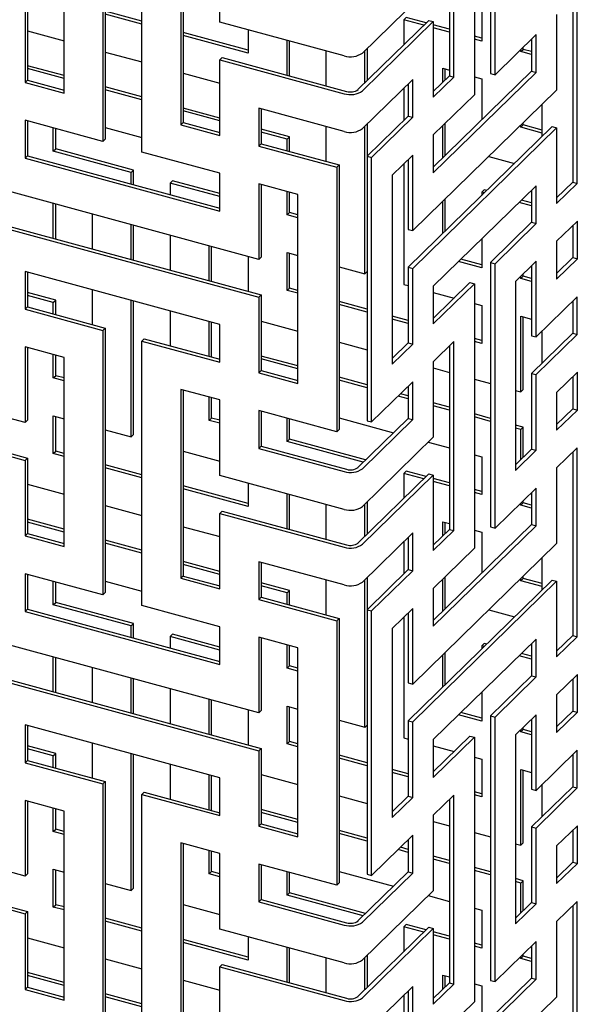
# Model space of a CAD drawing. Header units: millimetres. Extents: x 441 to 4541, y 1015 to 3885.
# Tile 26 of 33: x 4224 to 4356, y 2799 to 3031. Entities that reach past the tile are written whole.
import ezdxf

# ---------------------------------------------------------------- set-up
doc = ezdxf.new("R2010")
doc.units = ezdxf.units.MM
doc.header["$LTSCALE"] = 15

msp = doc.modelspace()

# ---------------------------------------------------------------- linework, layer by layer
for p, q in [((4335.75, 3081.28), (4335.75, 3018.78)), ((4336.81, 3018.49), (4336.81, 3080.99)), ((4331.95, 3076.24), (4331.95, 3013.74)), ((4244.1, 3065.22), (4244.1, 3002.72)), ((4244.66, 3065.77), (4244.66, 3003.27)), ((4253.31, 3000.22), (4253.31, 3062.72)), ((4327.09, 3017.93), (4327.09, 3062.57)), ((4326.02, 3061.53), (4326.02, 3018.21)), ((4234.89, 3014.15), (4234.89, 3058.8)), ((4262.52, 3051.29), (4262.52, 3006.64)), ((4263.08, 3051.14), (4263.08, 3007.19)), ((4271.74, 3030.93), (4271.74, 3048.78)), ((4322.22, 3039.97), (4305.47, 3023.62)), ((4355.19, 3036.43), (4355.19, 2993.11)), ((4356.25, 2992.82), (4356.25, 3037.47)), ((4225.67, 3034.52), (4225.67, 3016.66)), ((4226.23, 3035.06), (4226.23, 3017.21)), ((4333.69, 3035.37), (4333.69, 3026.44)), ((4253.31, 3031.13), (4244.66, 3033.48)), ((4253.31, 3030.43), (4244.66, 3032.78)), ((4315.27, 3031.45), (4315.83, 3031.99)), ((4315.27, 3031.45), (4315.27, 3025.58)), ((4319.98, 3030.17), (4315.27, 3031.45)), ((4320.54, 3030.72), (4315.83, 3031.99)), ((4351.39, 3032.72), (4351.39, 3014.86)), ((4301.15, 3022.93), (4271.74, 3030.93)), ((4278.42, 3029.11), (4278.42, 3023.6)), ((4321.16, 3031.33), (4304.41, 3014.98)), ((4305.47, 3014.69), (4322.22, 3031.04)), ((4321.16, 3031.33), (4322.22, 3031.04)), ((4322.22, 3031.04), (4322.22, 3013.18)), ((4326.02, 3029.22), (4322.22, 3030.26)), ((4326.02, 3028.53), (4322.22, 3029.56)), ((4226.23, 3028.86), (4234.89, 3026.51)), ((4278.42, 3024.3), (4263.08, 3028.47)), ((4278.42, 3023.6), (4263.08, 3027.77)), ((4333.69, 3027.14), (4331.95, 3027.61)), ((4333.69, 3026.44), (4331.95, 3026.92)), ((4346.53, 3027.98), (4336.81, 3018.49)), ((4345.47, 3026.94), (4345.47, 3019.34)), ((4346.53, 3019.05), (4346.53, 3027.98)), ((4287.63, 3018.38), (4287.63, 3026.61)), ((4288.19, 3018.22), (4288.19, 3026.45)), ((4306.62, 3017.13), (4306.62, 3024.73)), ((4342.91, 3023.94), (4343.47, 3024.48)), ((4342.91, 3023.94), (4342.91, 3024.44)), ((4343.47, 3024.48), (4343.47, 3024.99)), ((4345.47, 3023.94), (4343.47, 3024.48)), ((4244.66, 3023.85), (4253.31, 3021.5)), ((4272.3, 3022.54), (4271.74, 3022)), ((4272.3, 3022.54), (4301.71, 3014.55)), ((4296.84, 3024.1), (4296.84, 3015.87)), ((4306.06, 3016.58), (4306.06, 3024.19)), ((4345.47, 3023.24), (4342.91, 3023.94)), ((4234.89, 3018.28), (4226.23, 3020.63)), ((4234.89, 3017.58), (4226.23, 3019.93)), ((4271.74, 3004.14), (4271.74, 3022)), ((4271.74, 3022), (4301.15, 3014)), ((4324.48, 3020.01), (4326.02, 3019.6)), ((4324.48, 3016.71), (4324.48, 3020.01)), ((4325.04, 3017.26), (4325.04, 3019.86)), ((4263.08, 3018.84), (4271.74, 3016.49)), ((4345.47, 3019.34), (4322.22, 2996.65)), ((4322.22, 2995.32), (4346.53, 3019.05)), ((4326.02, 3018.21), (4322.22, 3014.51)), ((4322.22, 3013.18), (4327.09, 3017.93)), ((4326.02, 3018.21), (4327.09, 3017.93)), ((4331.95, 3017.99), (4333.69, 3017.51)), ((4333.69, 3017.51), (4333.69, 3007.84)), ((4335.75, 3018.78), (4336.81, 3018.49)), ((4345.47, 3019.34), (4346.53, 3019.05)), ((4226.23, 3017.21), (4225.67, 3016.66)), ((4225.67, 3016.66), (4234.89, 3014.15)), ((4226.23, 3017.21), (4234.89, 3014.85)), ((4253.31, 3013.27), (4244.66, 3015.62)), ((4317.36, 3017.36), (4305.47, 3005.76)), ((4315.27, 3015.32), (4315.27, 3007.72)), ((4316.3, 3016.33), (4316.3, 3008.72)), ((4317.36, 3008.44), (4317.36, 3017.36)), ((4253.31, 3012.57), (4244.66, 3014.92)), ((4351.39, 3014.86), (4317.36, 2981.65)), ((4331.95, 3013.74), (4322.22, 3004.25)), ((4271.74, 3008.26), (4263.08, 3010.61)), ((4301.15, 3005.07), (4280.95, 3010.56)), ((4280.95, 3010.56), (4280.95, 3001.64)), ((4347.99, 3003.94), (4347.99, 3011.54)), ((4271.74, 3007.56), (4263.08, 3009.92)), ((4281.51, 3010.41), (4281.51, 3002.18)), ((4316.3, 3008.72), (4306.58, 2999.24)), ((4307.64, 2998.95), (4317.36, 3008.44)), ((4316.3, 3008.72), (4317.36, 3008.44)), ((4244.1, 3002.72), (4225.67, 3007.73)), ((4225.67, 3007.73), (4225.67, 2998.8)), ((4226.23, 3007.58), (4226.23, 2999.35)), ((4232.36, 3000.41), (4232.36, 3005.91)), ((4244.66, 3005.99), (4253.31, 3003.64)), ((4263.08, 3007.19), (4262.52, 3006.64)), ((4262.52, 3006.64), (4271.74, 3004.14)), ((4263.08, 3007.19), (4271.74, 3004.84)), ((4296.84, 3006.24), (4296.84, 2998.01)), ((4306.06, 2971.45), (4306.06, 3006.33)), ((4306.62, 2999.27), (4306.62, 3006.88)), ((4350.33, 3006.22), (4316.3, 2973.01)), ((4317.36, 2972.72), (4351.39, 3005.94)), ((4324.48, 2998.85), (4324.48, 3006.46)), ((4325.04, 2999.4), (4325.04, 3007)), ((4342.91, 3006.08), (4343.47, 3006.62)), ((4342.91, 3006.08), (4342.91, 3006.58)), ((4347.99, 3004.7), (4342.91, 3006.08)), ((4343.47, 3006.62), (4343.47, 3007.13)), ((4347.99, 3005.4), (4343.47, 3006.62)), ((4350.33, 3006.22), (4351.39, 3005.94)), ((4351.39, 3005.94), (4351.39, 2988.08)), ((4232.92, 3000.96), (4232.92, 3005.76)), ((4288.19, 3003.79), (4281.51, 3005.61)), ((4287.63, 3003.24), (4281.51, 3004.91)), ((4287.63, 3003.24), (4288.19, 3003.79)), ((4288.19, 3000.37), (4288.19, 3003.79)), ((4322.22, 3004.25), (4322.22, 2995.32)), ((4244.66, 3003.27), (4244.1, 3002.72)), ((4281.51, 3002.18), (4280.95, 3001.64)), ((4280.95, 3001.64), (4299.37, 2996.63)), ((4281.51, 3002.18), (4299.93, 2997.17)), ((4287.63, 3000.52), (4287.63, 3003.24)), ((4226.23, 2999.35), (4225.67, 2998.8)), ((4226.23, 2999.35), (4271.74, 2986.98)), ((4232.36, 3000.41), (4232.92, 3000.96)), ((4250.78, 2995.4), (4232.36, 3000.41)), ((4251.34, 2995.95), (4232.92, 3000.96)), ((4271.74, 2995.21), (4253.31, 3000.22)), ((4306.58, 2999.24), (4307.64, 2998.95)), ((4306.58, 2999.24), (4306.58, 2936.73)), ((4307.64, 2936.44), (4307.64, 2998.95)), ((4317.36, 2999.51), (4312.5, 2994.76)), ((4317.36, 2981.65), (4317.36, 2999.51)), ((4335.35, 2999.2), (4341.44, 2997.55)), ((4225.67, 2998.8), (4271.74, 2986.28)), ((4299.93, 2997.17), (4299.37, 2996.63)), ((4299.37, 2996.63), (4299.37, 2934.13)), ((4299.93, 2997.17), (4299.93, 2934.67)), ((4315.27, 2997.46), (4315.27, 2968.95)), ((4316.3, 2998.47), (4316.3, 2981.94)), ((4250.78, 2995.4), (4251.34, 2995.95)), ((4250.78, 2992.68), (4250.78, 2995.4)), ((4251.34, 2992.52), (4251.34, 2995.95)), ((4271.74, 2986.28), (4271.74, 2995.21)), ((4312.5, 2994.76), (4312.5, 2950.12)), ((4280.95, 2974.85), (4216.46, 2992.38)), ((4259.99, 2992.9), (4260.55, 2993.44)), ((4259.99, 2992.9), (4259.99, 2990.17)), ((4271.74, 2989.71), (4259.99, 2992.9)), ((4271.74, 2990.4), (4260.55, 2993.44)), ((4290.16, 2990.2), (4280.95, 2992.71)), ((4280.95, 2992.71), (4280.95, 2974.85)), ((4281.51, 2992.55), (4281.51, 2975.4)), ((4346.53, 2992.26), (4322.22, 2968.54)), ((4346.53, 2983.33), (4346.53, 2992.26)), ((4355.19, 2993.11), (4351.39, 2989.4)), ((4351.39, 2988.08), (4356.25, 2992.82)), ((4355.19, 2993.11), (4356.25, 2992.82)), ((4287.63, 2985.39), (4287.63, 2990.89)), ((4288.19, 2985.93), (4288.19, 2990.74)), ((4290.16, 2945.56), (4290.16, 2990.2)), ((4333.69, 2990.72), (4334.25, 2991.27)), ((4333.69, 2990.72), (4333.69, 2989.99)), ((4334.29, 2990.56), (4333.69, 2990.72)), ((4334.85, 2991.11), (4334.25, 2991.27)), ((4345.47, 2991.23), (4345.47, 2983.62)), ((4232.36, 2979.83), (4232.36, 2988.06)), ((4232.92, 2979.67), (4232.92, 2987.9)), ((4324.48, 2980.99), (4324.48, 2988.6)), ((4325.04, 2981.54), (4325.04, 2989.15)), ((4345.47, 2987.52), (4342.5, 2988.33)), ((4345.47, 2988.22), (4343.06, 2988.88)), ((4241.57, 2985.55), (4241.57, 2977.32)), ((4287.63, 2985.39), (4288.19, 2985.93)), ((4290.16, 2984.7), (4287.63, 2985.39)), ((4290.16, 2985.4), (4288.19, 2985.93)), ((4216.46, 2983.45), (4280.95, 2965.92)), ((4217.02, 2983.99), (4281.51, 2966.47)), ((4250.78, 2974.82), (4250.78, 2983.05)), ((4251.34, 2974.67), (4251.34, 2982.9)), ((4345.47, 2983.62), (4335.75, 2974.13)), ((4336.81, 2973.84), (4346.53, 2983.33)), ((4345.47, 2983.62), (4346.53, 2983.33)), ((4356.28, 2983.91), (4351.39, 2979.15)), ((4355.21, 2982.88), (4355.21, 2975.28)), ((4356.28, 2974.99), (4356.28, 2983.91)), ((4259.99, 2980.54), (4259.99, 2972.31)), ((4316.3, 2981.94), (4317.36, 2981.65)), ((4269.21, 2969.81), (4269.21, 2978.04)), ((4333.69, 2979.73), (4333.69, 2972.87)), ((4351.39, 2979.15), (4351.39, 2970.22)), ((4269.77, 2969.66), (4269.77, 2977.89)), ((4287.63, 2976.46), (4290.16, 2975.77)), ((4287.63, 2967.53), (4287.63, 2976.46)), ((4288.19, 2968.07), (4288.19, 2976.31)), ((4278.42, 2975.54), (4278.42, 2967.31)), ((4281.51, 2975.4), (4280.95, 2974.85)), ((4333.69, 2972.87), (4328.19, 2974.36)), ((4333.69, 2973.57), (4328.75, 2974.91)), ((4335.75, 2974.13), (4336.81, 2973.84)), ((4335.75, 2974.13), (4335.75, 2911.63)), ((4336.81, 2911.34), (4336.81, 2973.84)), ((4346.53, 2974.4), (4341.67, 2969.66)), ((4345.47, 2973.37), (4345.47, 2956.83)), ((4346.53, 2956.55), (4346.53, 2974.4)), ((4355.21, 2975.28), (4351.39, 2971.54)), ((4351.39, 2970.22), (4356.28, 2974.99)), ((4355.21, 2975.28), (4356.28, 2974.99)), ((4271.74, 2959.49), (4225.67, 2972.01)), ((4225.67, 2972.01), (4225.67, 2963.09)), ((4226.23, 2971.86), (4226.23, 2963.63)), ((4299.93, 2973.11), (4306.06, 2971.45)), ((4306.06, 2971.45), (4306.58, 2971.96)), ((4316.3, 2973.01), (4317.36, 2972.72)), ((4316.3, 2973.01), (4316.3, 2955.15)), ((4317.36, 2954.86), (4317.36, 2972.72)), ((4343.47, 2970.91), (4343.47, 2971.41)), ((4315.27, 2968.95), (4316.3, 2968.67)), ((4330.89, 2969.39), (4322.22, 2960.93)), ((4322.22, 2959.61), (4331.95, 2969.1)), ((4330.89, 2969.39), (4331.95, 2969.1)), ((4331.95, 2969.1), (4331.95, 2906.6)), ((4341.67, 2969.66), (4341.67, 2925.01)), ((4342.91, 2970.36), (4343.47, 2970.91)), ((4342.91, 2970.36), (4342.91, 2970.87)), ((4345.47, 2969.67), (4342.91, 2970.36)), ((4345.47, 2970.37), (4343.47, 2970.91)), ((4232.92, 2965.24), (4226.23, 2967.06)), ((4232.36, 2964.69), (4226.23, 2966.36)), ((4241.57, 2967.69), (4241.57, 2959.46)), ((4281.51, 2966.47), (4280.95, 2965.92)), ((4281.51, 2966.47), (4281.51, 2948.61)), ((4287.63, 2967.53), (4288.19, 2968.07)), ((4290.16, 2966.84), (4287.63, 2967.53)), ((4290.16, 2967.54), (4288.19, 2968.07)), ((4322.22, 2968.54), (4322.22, 2959.61)), ((4322.22, 2967.06), (4327.13, 2965.72)), ((4232.36, 2964.69), (4232.92, 2965.24)), ((4232.36, 2961.97), (4232.36, 2964.69)), ((4232.92, 2961.82), (4232.92, 2965.24)), ((4250.78, 2932.9), (4250.78, 2965.19)), ((4251.34, 2933.45), (4251.34, 2965.04)), ((4280.95, 2965.92), (4280.95, 2948.06)), ((4306.58, 2963.08), (4299.93, 2964.88)), ((4306.58, 2962.38), (4299.93, 2964.18)), ((4331.95, 2964.41), (4333.69, 2963.94)), ((4356.26, 2966.04), (4346.53, 2956.55)), ((4355.19, 2965), (4355.19, 2957.4)), ((4356.26, 2957.11), (4356.26, 2966.04)), ((4226.23, 2963.63), (4225.67, 2963.09)), ((4225.67, 2963.09), (4244.1, 2958.08)), ((4226.23, 2963.63), (4244.66, 2958.62)), ((4259.99, 2962.69), (4259.99, 2954.46)), ((4333.69, 2963.94), (4333.69, 2955.01)), ((4269.21, 2951.95), (4269.21, 2960.18)), ((4269.77, 2951.8), (4269.77, 2960.03)), ((4271.74, 2950.57), (4271.74, 2959.49)), ((4281.51, 2960.26), (4290.16, 2957.91)), ((4316.3, 2960.44), (4312.5, 2961.47)), ((4316.3, 2959.74), (4312.5, 2960.77)), ((4342.91, 2961.43), (4345.47, 2960.74)), ((4342.91, 2943.58), (4342.91, 2961.43)), ((4343.47, 2944.12), (4343.47, 2961.28)), ((4244.66, 2958.62), (4244.1, 2958.08)), ((4244.1, 2958.08), (4244.1, 2895.58)), ((4244.66, 2958.62), (4244.66, 2896.12)), ((4355.19, 2957.4), (4345.47, 2947.91)), ((4346.53, 2947.62), (4356.26, 2957.11)), ((4347.99, 2950.37), (4347.99, 2957.97)), ((4355.19, 2957.4), (4356.26, 2957.11)), ((4253.87, 2956.12), (4253.31, 2955.57)), ((4253.31, 2893.07), (4253.31, 2955.57)), ((4253.31, 2955.57), (4271.74, 2950.57)), ((4253.87, 2956.12), (4271.74, 2951.27)), ((4299.93, 2955.26), (4306.58, 2953.45)), ((4316.3, 2955.15), (4312.5, 2951.44)), ((4312.5, 2950.12), (4317.36, 2954.86)), ((4316.3, 2955.15), (4317.36, 2954.86)), ((4327.09, 2955.42), (4322.22, 2950.68)), ((4327.09, 2910.78), (4327.09, 2955.42)), ((4333.69, 2955.71), (4331.95, 2956.18)), ((4333.69, 2955.01), (4331.95, 2955.48)), ((4345.47, 2956.83), (4346.53, 2956.55)), ((4225.67, 2936.3), (4161.18, 2953.83)), ((4234.89, 2951.65), (4225.67, 2954.16)), ((4225.67, 2954.16), (4225.67, 2936.3)), ((4226.23, 2954), (4226.23, 2936.85)), ((4232.36, 2946.84), (4232.36, 2952.34)), ((4326.02, 2954.39), (4326.02, 2911.07)), ((4232.92, 2947.38), (4232.92, 2952.19)), ((4234.89, 2907.01), (4234.89, 2951.65)), ((4290.16, 2949.68), (4281.51, 2952.03)), ((4290.16, 2948.98), (4281.51, 2951.33)), ((4312.5, 2951.84), (4312.82, 2951.75)), ((4322.22, 2950.68), (4322.22, 2932.82)), ((4281.51, 2948.61), (4280.95, 2948.06)), ((4280.95, 2948.06), (4290.16, 2945.56)), ((4281.51, 2948.61), (4290.16, 2946.26)), ((4322.22, 2949.2), (4326.02, 2948.17)), ((4345.47, 2947.91), (4346.53, 2947.62)), ((4345.47, 2947.91), (4345.47, 2930.05)), ((4356.28, 2948.2), (4351.39, 2943.43)), ((4356.28, 2939.27), (4356.28, 2948.2)), ((4161.74, 2945.44), (4226.23, 2927.92)), ((4232.36, 2946.84), (4232.92, 2947.38)), ((4234.89, 2946.15), (4232.36, 2946.84)), ((4234.89, 2946.85), (4232.92, 2947.38)), ((4306.58, 2945.22), (4299.93, 2947.03)), ((4306.58, 2944.52), (4299.93, 2946.33)), ((4317.36, 2945.93), (4307.64, 2936.44)), ((4317.36, 2937.01), (4317.36, 2945.93)), ((4331.95, 2946.56), (4335.75, 2945.52)), ((4346.53, 2929.76), (4346.53, 2947.62)), ((4355.21, 2947.16), (4355.21, 2939.56)), ((4161.18, 2944.9), (4225.67, 2927.37)), ((4271.74, 2941.64), (4262.52, 2944.14)), ((4262.52, 2944.14), (4262.52, 2899.5)), ((4263.08, 2943.99), (4263.08, 2900.04)), ((4316.3, 2942.58), (4314.44, 2943.08)), ((4316.3, 2944.9), (4316.3, 2937.29)), ((4341.67, 2943.91), (4342.91, 2943.58)), ((4342.91, 2943.58), (4343.47, 2944.12)), ((4351.39, 2943.43), (4351.39, 2934.5)), ((4269.21, 2936.82), (4269.21, 2942.33)), ((4269.77, 2937.37), (4269.77, 2942.17)), ((4271.74, 2923.78), (4271.74, 2941.64)), ((4316.3, 2941.88), (4313.88, 2942.54)), ((4326.02, 2939.94), (4322.22, 2940.97)), ((4299.37, 2934.13), (4280.95, 2939.13)), ((4280.95, 2939.13), (4280.95, 2930.2)), ((4281.51, 2938.98), (4281.51, 2930.75)), ((4326.02, 2939.24), (4322.22, 2940.27)), ((4355.21, 2939.56), (4351.39, 2935.83)), ((4351.39, 2934.5), (4356.28, 2939.27)), ((4355.21, 2939.56), (4356.28, 2939.27)), ((4226.23, 2936.85), (4225.67, 2936.3)), ((4232.36, 2937.91), (4234.89, 2937.22)), ((4232.36, 2928.98), (4232.36, 2937.91)), ((4232.92, 2929.52), (4232.92, 2937.75)), ((4269.21, 2936.82), (4269.77, 2937.37)), ((4271.74, 2936.13), (4269.21, 2936.82)), ((4271.74, 2936.83), (4269.77, 2937.37)), ((4287.63, 2931.81), (4287.63, 2937.32)), ((4288.19, 2932.36), (4288.19, 2937.17)), ((4299.93, 2937.4), (4312.82, 2933.9)), ((4316.3, 2937.29), (4304.41, 2925.69)), ((4305.47, 2925.4), (4317.36, 2937.01)), ((4306.58, 2936.73), (4307.64, 2936.44)), ((4316.3, 2937.29), (4317.36, 2937.01)), ((4335.75, 2937.29), (4331.95, 2938.33)), ((4335.75, 2936.59), (4331.95, 2937.63)), ((4244.66, 2934.56), (4250.78, 2932.9)), ((4299.93, 2934.67), (4299.37, 2934.13)), ((4343.47, 2935.19), (4341.67, 2935.68)), ((4342.91, 2934.65), (4341.67, 2934.98)), ((4342.91, 2934.65), (4343.47, 2935.19)), ((4342.91, 2927.55), (4342.91, 2934.65)), ((4343.47, 2928.09), (4343.47, 2935.19)), ((4250.78, 2932.9), (4251.34, 2933.45)), ((4287.63, 2931.81), (4288.19, 2932.36)), ((4305.66, 2926.91), (4287.63, 2931.81)), ((4306.22, 2927.46), (4288.19, 2932.36)), ((4322.22, 2932.82), (4305.47, 2916.47)), ((4321.04, 2931.66), (4326.02, 2930.31)), ((4232.36, 2928.98), (4232.92, 2929.52)), ((4234.89, 2928.99), (4232.92, 2929.52)), ((4263.08, 2929.56), (4271.74, 2927.2)), ((4281.51, 2930.75), (4280.95, 2930.2)), ((4280.95, 2930.2), (4301.15, 2924.71)), ((4281.51, 2930.75), (4301.71, 2925.26)), ((4345.47, 2930.05), (4341.67, 2926.34)), ((4341.67, 2925.01), (4346.53, 2929.76)), ((4345.47, 2930.05), (4346.53, 2929.76)), ((4356.25, 2930.32), (4351.39, 2925.58)), ((4355.19, 2929.28), (4355.19, 2885.97)), ((4356.25, 2885.68), (4356.25, 2930.32)), ((4226.23, 2927.92), (4225.67, 2927.37)), ((4225.67, 2927.37), (4225.67, 2909.51)), ((4226.23, 2927.92), (4226.23, 2910.06)), ((4234.89, 2928.29), (4232.36, 2928.98)), ((4331.95, 2928.7), (4333.69, 2928.22)), ((4333.69, 2928.22), (4333.69, 2919.29)), ((4253.31, 2923.98), (4244.66, 2926.33)), ((4253.31, 2923.28), (4244.66, 2925.63)), ((4315.27, 2924.3), (4315.83, 2924.85)), ((4320.54, 2923.57), (4315.83, 2924.85)), ((4351.39, 2925.58), (4351.39, 2907.72)), ((4301.15, 2915.79), (4271.74, 2923.78)), ((4321.16, 2924.18), (4304.41, 2907.83)), ((4305.47, 2907.55), (4322.22, 2923.89)), ((4315.27, 2924.3), (4315.27, 2918.43)), ((4319.98, 2923.02), (4315.27, 2924.3)), ((4321.16, 2924.18), (4322.22, 2923.89)), ((4322.22, 2923.89), (4322.22, 2906.04)), ((4326.02, 2922.08), (4322.22, 2923.11)), ((4326.02, 2921.38), (4322.22, 2922.41)), ((4226.23, 2921.71), (4234.89, 2919.36)), ((4278.42, 2917.16), (4263.08, 2921.33)), ((4278.42, 2916.46), (4263.08, 2920.63)), ((4278.42, 2921.96), (4278.42, 2916.46)), ((4333.69, 2919.99), (4331.95, 2920.47)), ((4333.69, 2919.29), (4331.95, 2919.77)), ((4346.53, 2920.83), (4336.81, 2911.34)), ((4345.47, 2919.79), (4345.47, 2912.19)), ((4346.53, 2911.9), (4346.53, 2920.83)), ((4287.63, 2911.23), (4287.63, 2919.46)), ((4288.19, 2911.08), (4288.19, 2919.31)), ((4306.62, 2909.98), (4306.62, 2917.59)), ((4343.47, 2917.34), (4343.47, 2917.84)), ((4244.66, 2916.71), (4253.31, 2914.35)), ((4272.3, 2915.4), (4271.74, 2914.85)), ((4272.3, 2915.4), (4301.71, 2907.4)), ((4296.84, 2916.96), (4296.84, 2908.73)), ((4306.06, 2909.44), (4306.06, 2917.04)), ((4342.91, 2916.79), (4343.47, 2917.34)), ((4342.91, 2916.79), (4342.91, 2917.29)), ((4345.47, 2916.09), (4342.91, 2916.79)), ((4345.47, 2916.79), (4343.47, 2917.34)), ((4234.89, 2911.13), (4226.23, 2913.48)), ((4234.89, 2910.43), (4226.23, 2912.78)), ((4271.74, 2896.99), (4271.74, 2914.85)), ((4271.74, 2914.85), (4301.15, 2906.86)), ((4324.48, 2912.87), (4326.02, 2912.45)), ((4324.48, 2909.56), (4324.48, 2912.87)), ((4263.08, 2911.7), (4271.74, 2909.35)), ((4345.47, 2912.19), (4322.22, 2889.5)), ((4322.22, 2888.18), (4346.53, 2911.9)), ((4326.02, 2911.07), (4322.22, 2907.36)), ((4322.22, 2906.04), (4327.09, 2910.78)), ((4325.04, 2910.11), (4325.04, 2912.72)), ((4326.02, 2911.07), (4327.09, 2910.78)), ((4331.95, 2910.84), (4333.69, 2910.37)), ((4335.75, 2911.63), (4336.81, 2911.34)), ((4345.47, 2912.19), (4346.53, 2911.9)), ((4226.23, 2910.06), (4225.67, 2909.51)), ((4225.67, 2909.51), (4234.89, 2907.01)), ((4226.23, 2910.06), (4234.89, 2907.71)), ((4253.31, 2906.12), (4244.66, 2908.48)), ((4317.36, 2910.22), (4305.47, 2898.62)), ((4315.27, 2908.18), (4315.27, 2900.57)), ((4316.3, 2909.18), (4316.3, 2901.58)), ((4317.36, 2901.29), (4317.36, 2910.22)), ((4333.69, 2910.37), (4333.69, 2900.7)), ((4253.31, 2905.43), (4244.66, 2907.78)), ((4351.39, 2907.72), (4317.36, 2874.5)), ((4331.95, 2906.6), (4322.22, 2897.11)), ((4271.74, 2901.12), (4263.08, 2903.47)), ((4347.99, 2896.79), (4347.99, 2904.4)), ((4271.74, 2900.42), (4263.08, 2902.77)), ((4301.15, 2897.93), (4280.95, 2903.42)), ((4280.95, 2903.42), (4280.95, 2894.49)), ((4281.51, 2903.27), (4281.51, 2895.04)), ((4316.3, 2901.58), (4306.58, 2892.09)), ((4307.64, 2891.8), (4317.36, 2901.29)), ((4316.3, 2901.58), (4317.36, 2901.29)), ((4244.1, 2895.58), (4225.67, 2900.58)), ((4225.67, 2900.58), (4225.67, 2891.65)), ((4226.23, 2900.43), (4226.23, 2892.2)), ((4244.66, 2898.85), (4253.31, 2896.5)), ((4263.08, 2900.04), (4262.52, 2899.5)), ((4262.52, 2899.5), (4271.74, 2896.99)), ((4263.08, 2900.04), (4271.74, 2897.69)), ((4296.84, 2899.1), (4296.84, 2890.87)), ((4306.06, 2864.3), (4306.06, 2899.18)), ((4306.62, 2892.13), (4306.62, 2899.73)), ((4350.33, 2899.08), (4316.3, 2865.86)), ((4324.48, 2891.71), (4324.48, 2899.31)), ((4325.04, 2892.25), (4325.04, 2899.86)), ((4342.91, 2898.93), (4343.47, 2899.48)), ((4342.91, 2898.93), (4342.91, 2899.44)), ((4347.99, 2897.55), (4342.91, 2898.93)), ((4343.47, 2899.48), (4343.47, 2899.98)), ((4347.99, 2898.25), (4343.47, 2899.48)), ((4350.33, 2899.08), (4351.39, 2898.79)), ((4232.36, 2893.26), (4232.36, 2898.77)), ((4232.92, 2893.81), (4232.92, 2898.62)), ((4288.19, 2896.64), (4281.51, 2898.46)), ((4287.63, 2896.1), (4281.51, 2897.76)), ((4287.63, 2896.1), (4288.19, 2896.64)), ((4288.19, 2893.22), (4288.19, 2896.64)), ((4317.36, 2865.58), (4351.39, 2898.79)), ((4322.22, 2897.11), (4322.22, 2888.18)), ((4351.39, 2898.79), (4351.39, 2880.93)), ((4244.66, 2896.12), (4244.1, 2895.58)), ((4281.51, 2895.04), (4280.95, 2894.49)), ((4280.95, 2894.49), (4299.37, 2889.48)), ((4281.51, 2895.04), (4299.93, 2890.03)), ((4287.63, 2893.37), (4287.63, 2896.1)), ((4226.23, 2892.2), (4225.67, 2891.65)), ((4226.23, 2892.2), (4271.74, 2879.83)), ((4232.36, 2893.26), (4232.92, 2893.81)), ((4250.78, 2888.26), (4232.36, 2893.26)), ((4251.34, 2888.8), (4232.92, 2893.81)), ((4271.74, 2888.06), (4253.31, 2893.07)), ((4306.58, 2892.09), (4307.64, 2891.8)), ((4306.58, 2892.09), (4306.58, 2829.59)), ((4317.36, 2892.36), (4312.5, 2887.62)), ((4317.36, 2874.5), (4317.36, 2892.36)), ((4335.35, 2892.06), (4341.44, 2890.4)), ((4225.67, 2891.65), (4271.74, 2879.14)), ((4299.93, 2890.03), (4299.37, 2889.48)), ((4299.93, 2890.03), (4299.93, 2827.53)), ((4307.64, 2829.3), (4307.64, 2891.8)), ((4315.27, 2890.32), (4315.27, 2861.8)), ((4316.3, 2891.33), (4316.3, 2874.79)), ((4250.78, 2888.26), (4251.34, 2888.8)), ((4250.78, 2885.53), (4250.78, 2888.26)), ((4251.34, 2885.38), (4251.34, 2888.8)), ((4271.74, 2879.14), (4271.74, 2888.06)), ((4299.37, 2889.48), (4299.37, 2826.98)), ((4312.5, 2887.62), (4312.5, 2842.97)), ((4280.95, 2867.7), (4216.46, 2885.23)), ((4259.99, 2885.75), (4260.55, 2886.3)), ((4259.99, 2885.75), (4259.99, 2883.03)), ((4271.74, 2882.56), (4259.99, 2885.75)), ((4271.74, 2883.26), (4260.55, 2886.3)), ((4290.16, 2883.06), (4280.95, 2885.56)), ((4280.95, 2885.56), (4280.95, 2867.7)), ((4281.51, 2885.41), (4281.51, 2868.25)), ((4346.53, 2885.12), (4322.22, 2861.39)), ((4346.53, 2876.19), (4346.53, 2885.12)), ((4355.19, 2885.97), (4351.39, 2882.26)), ((4351.39, 2880.93), (4356.25, 2885.68)), ((4355.19, 2885.97), (4356.25, 2885.68)), ((4287.63, 2878.24), (4287.63, 2883.74)), ((4288.19, 2878.79), (4288.19, 2883.59)), ((4290.16, 2838.41), (4290.16, 2883.06)), ((4333.69, 2883.58), (4334.25, 2884.13)), ((4333.69, 2883.58), (4333.69, 2882.84)), ((4334.29, 2883.42), (4333.69, 2883.58)), ((4334.85, 2883.96), (4334.25, 2884.13)), ((4345.47, 2884.08), (4345.47, 2876.48)), ((4232.36, 2872.68), (4232.36, 2880.91)), ((4232.92, 2872.53), (4232.92, 2880.76)), ((4324.48, 2873.85), (4324.48, 2881.45)), ((4325.04, 2874.4), (4325.04, 2882)), ((4345.47, 2880.38), (4342.5, 2881.18)), ((4345.47, 2881.08), (4343.06, 2881.73)), ((4241.57, 2878.41), (4241.57, 2870.18)), ((4287.63, 2878.24), (4288.19, 2878.79)), ((4290.16, 2877.55), (4287.63, 2878.24)), ((4290.16, 2878.25), (4288.19, 2878.79)), ((4216.46, 2876.3), (4280.95, 2858.77)), ((4217.02, 2876.85), (4281.51, 2859.32)), ((4250.78, 2867.67), (4250.78, 2875.9)), ((4251.34, 2867.52), (4251.34, 2875.75)), ((4345.47, 2876.48), (4335.75, 2866.99)), ((4336.81, 2866.7), (4346.53, 2876.19)), ((4345.47, 2876.48), (4346.53, 2876.19)), ((4356.28, 2876.77), (4351.39, 2872)), ((4355.21, 2875.73), (4355.21, 2868.13)), ((4356.28, 2867.84), (4356.28, 2876.77)), ((4259.99, 2873.4), (4259.99, 2865.17)), ((4316.3, 2874.79), (4317.36, 2874.5)), ((4269.21, 2862.66), (4269.21, 2870.89)), ((4333.69, 2872.59), (4333.69, 2865.72)), ((4351.39, 2872), (4351.39, 2863.07)), ((4269.77, 2862.51), (4269.77, 2870.74)), ((4287.63, 2869.31), (4290.16, 2868.62)), ((4287.63, 2860.38), (4287.63, 2869.31)), ((4288.19, 2860.93), (4288.19, 2869.16)), ((4278.42, 2868.39), (4278.42, 2860.16)), ((4281.51, 2868.25), (4280.95, 2867.7)), ((4333.69, 2865.72), (4328.19, 2867.22)), ((4333.69, 2866.42), (4328.75, 2867.76)), ((4335.75, 2866.99), (4336.81, 2866.7)), ((4335.75, 2866.99), (4335.75, 2804.48)), ((4336.81, 2804.2), (4336.81, 2866.7)), ((4346.53, 2867.26), (4341.67, 2862.51)), ((4346.53, 2849.4), (4346.53, 2867.26)), ((4355.21, 2868.13), (4351.39, 2864.4)), ((4351.39, 2863.07), (4356.28, 2867.84)), ((4355.21, 2868.13), (4356.28, 2867.84)), ((4271.74, 2852.35), (4225.67, 2864.87)), ((4225.67, 2864.87), (4225.67, 2855.94)), ((4226.23, 2864.72), (4226.23, 2856.49)), ((4299.93, 2865.97), (4306.06, 2864.3)), ((4306.06, 2864.3), (4306.58, 2864.81)), ((4316.3, 2865.86), (4317.36, 2865.58)), ((4316.3, 2865.86), (4316.3, 2848.01)), ((4317.36, 2847.72), (4317.36, 2865.58)), ((4343.47, 2863.76), (4343.47, 2864.27)), ((4345.47, 2866.22), (4345.47, 2849.69)), ((4315.27, 2861.8), (4316.3, 2861.52)), ((4330.89, 2862.24), (4322.22, 2853.79)), ((4322.22, 2852.46), (4331.95, 2861.95)), ((4330.89, 2862.24), (4331.95, 2861.95)), ((4331.95, 2861.95), (4331.95, 2799.45)), ((4341.67, 2862.51), (4341.67, 2817.87)), ((4342.91, 2863.22), (4343.47, 2863.76)), ((4342.91, 2863.22), (4342.91, 2863.72)), ((4345.47, 2862.52), (4342.91, 2863.22)), ((4345.47, 2863.22), (4343.47, 2863.76)), ((4232.92, 2858.09), (4226.23, 2859.91)), ((4241.57, 2860.55), (4241.57, 2852.32)), ((4281.51, 2859.32), (4280.95, 2858.77)), ((4281.51, 2859.32), (4281.51, 2841.46)), ((4287.63, 2860.38), (4288.19, 2860.93)), ((4290.16, 2859.69), (4287.63, 2860.38)), ((4290.16, 2860.39), (4288.19, 2860.93)), ((4322.22, 2861.39), (4322.22, 2852.46)), ((4322.22, 2859.91), (4327.13, 2858.58)), ((4232.36, 2857.55), (4226.23, 2859.21)), ((4232.36, 2857.55), (4232.92, 2858.09)), ((4232.36, 2854.82), (4232.36, 2857.55)), ((4232.92, 2854.67), (4232.92, 2858.09)), ((4250.78, 2825.75), (4250.78, 2858.04)), ((4251.34, 2826.3), (4251.34, 2857.89)), ((4280.95, 2858.77), (4280.95, 2840.92)), ((4306.58, 2855.93), (4299.93, 2857.74)), ((4306.58, 2855.23), (4299.93, 2857.04)), ((4331.95, 2857.27), (4333.69, 2856.79)), ((4356.26, 2858.89), (4346.53, 2849.4)), ((4355.19, 2857.86), (4355.19, 2850.25)), ((4356.26, 2849.96), (4356.26, 2858.89)), ((4226.23, 2856.49), (4225.67, 2855.94)), ((4225.67, 2855.94), (4244.1, 2850.93)), ((4226.23, 2856.49), (4244.66, 2851.48)), ((4259.99, 2855.54), (4259.99, 2847.31)), ((4333.69, 2856.79), (4333.69, 2847.86)), ((4269.21, 2844.81), (4269.21, 2853.04)), ((4269.77, 2844.65), (4269.77, 2852.88)), ((4271.74, 2843.42), (4271.74, 2852.35)), ((4281.51, 2853.12), (4290.16, 2850.77)), ((4316.3, 2853.29), (4312.5, 2854.32)), ((4316.3, 2852.59), (4312.5, 2853.62)), ((4342.91, 2854.29), (4345.47, 2853.59)), ((4342.91, 2836.43), (4342.91, 2854.29)), ((4343.47, 2836.98), (4343.47, 2854.14)), ((4244.66, 2851.48), (4244.1, 2850.93)), ((4244.1, 2850.93), (4244.1, 2788.43)), ((4244.66, 2851.48), (4244.66, 2788.98)), ((4355.19, 2850.25), (4345.47, 2840.76)), ((4346.53, 2840.47), (4356.26, 2849.96)), ((4347.99, 2843.22), (4347.99, 2850.83)), ((4355.19, 2850.25), (4356.26, 2849.96)), ((4253.87, 2848.97), (4253.31, 2848.43)), ((4253.31, 2785.93), (4253.31, 2848.43)), ((4253.31, 2848.43), (4271.74, 2843.42)), ((4253.87, 2848.97), (4271.74, 2844.12)), ((4299.93, 2848.11), (4306.58, 2846.3)), ((4316.3, 2848.01), (4312.5, 2844.3)), ((4312.5, 2842.97), (4317.36, 2847.72)), ((4316.3, 2848.01), (4317.36, 2847.72)), ((4327.09, 2848.28), (4322.22, 2843.53)), ((4327.09, 2803.63), (4327.09, 2848.28)), ((4333.69, 2848.56), (4331.95, 2849.04)), ((4333.69, 2847.86), (4331.95, 2848.34)), ((4345.47, 2849.69), (4346.53, 2849.4)), ((4225.67, 2829.15), (4161.18, 2846.68)), ((4234.89, 2844.51), (4225.67, 2847.01)), ((4225.67, 2847.01), (4225.67, 2829.15)), ((4226.23, 2846.86), (4226.23, 2829.7)), ((4326.02, 2847.24), (4326.02, 2803.92)), ((4232.36, 2839.69), (4232.36, 2845.19)), ((4232.92, 2840.24), (4232.92, 2845.04)), ((4234.89, 2799.86), (4234.89, 2844.51)), ((4290.16, 2842.54), (4281.51, 2844.89)), ((4290.16, 2841.84), (4281.51, 2844.19)), ((4312.5, 2844.69), (4312.82, 2844.61)), ((4322.22, 2843.53), (4322.22, 2825.68)), ((4281.51, 2841.46), (4280.95, 2840.92)), ((4280.95, 2840.92), (4290.16, 2838.41)), ((4281.51, 2841.46), (4290.16, 2839.11)), ((4322.22, 2842.05), (4326.02, 2841.02)), ((4345.47, 2840.76), (4346.53, 2840.47)), ((4345.47, 2840.76), (4345.47, 2822.9)), ((4356.28, 2841.05), (4351.39, 2836.29)), ((4356.28, 2832.13), (4356.28, 2841.05)), ((4232.36, 2839.69), (4232.92, 2840.24)), ((4234.89, 2839), (4232.36, 2839.69)), ((4234.89, 2839.7), (4232.92, 2840.24)), ((4306.58, 2838.07), (4299.93, 2839.88)), ((4306.58, 2837.38), (4299.93, 2839.18)), ((4317.36, 2838.79), (4307.64, 2829.3)), ((4317.36, 2829.86), (4317.36, 2838.79)), ((4331.95, 2839.41), (4335.75, 2838.38)), ((4346.53, 2822.61), (4346.53, 2840.47)), ((4355.21, 2840.02), (4355.21, 2832.41)), ((4161.18, 2837.75), (4225.67, 2820.22)), ((4161.74, 2838.3), (4226.23, 2820.77)), ((4271.74, 2834.49), (4262.52, 2837)), ((4262.52, 2837), (4262.52, 2792.35)), ((4263.08, 2836.84), (4263.08, 2792.9)), ((4316.3, 2837.75), (4316.3, 2830.15)), ((4341.67, 2836.77), (4342.91, 2836.43)), ((4342.91, 2836.43), (4343.47, 2836.98)), ((4351.39, 2836.29), (4351.39, 2827.36)), ((4269.21, 2829.67), (4269.21, 2835.18)), ((4269.77, 2830.22), (4269.77, 2835.03)), ((4271.74, 2816.63), (4271.74, 2834.49)), ((4316.3, 2834.73), (4313.88, 2835.39)), ((4316.3, 2835.43), (4314.44, 2835.94)), ((4326.02, 2832.79), (4322.22, 2833.82)), ((4299.37, 2826.98), (4280.95, 2831.99)), ((4280.95, 2831.99), (4280.95, 2823.06)), ((4281.51, 2831.84), (4281.51, 2823.61)), ((4326.02, 2832.09), (4322.22, 2833.12)), ((4355.21, 2832.41), (4351.39, 2828.68)), ((4351.39, 2827.36), (4356.28, 2832.13)), ((4355.21, 2832.41), (4356.28, 2832.13)), ((4226.23, 2829.7), (4225.67, 2829.15)), ((4232.36, 2830.76), (4234.89, 2830.07)), ((4232.36, 2821.83), (4232.36, 2830.76)), ((4232.92, 2822.38), (4232.92, 2830.61)), ((4269.21, 2829.67), (4269.77, 2830.22)), ((4271.74, 2828.99), (4269.21, 2829.67)), ((4271.74, 2829.69), (4269.77, 2830.22)), ((4287.63, 2824.67), (4287.63, 2830.17)), ((4288.19, 2825.21), (4288.19, 2830.02)), ((4299.93, 2830.25), (4312.82, 2826.75)), ((4316.3, 2830.15), (4304.41, 2818.55)), ((4305.47, 2818.26), (4317.36, 2829.86)), ((4306.58, 2829.59), (4307.64, 2829.3)), ((4316.3, 2830.15), (4317.36, 2829.86)), ((4335.75, 2830.15), (4331.95, 2831.18)), ((4335.75, 2829.45), (4331.95, 2830.48)), ((4244.66, 2827.42), (4250.78, 2825.75)), ((4299.93, 2827.53), (4299.37, 2826.98)), ((4343.47, 2828.05), (4341.67, 2828.54)), ((4342.91, 2827.5), (4341.67, 2827.84)), ((4342.91, 2827.5), (4343.47, 2828.05)), ((4342.91, 2820.4), (4342.91, 2827.5)), ((4343.47, 2820.95), (4343.47, 2828.05)), ((4250.78, 2825.75), (4251.34, 2826.3)), ((4287.63, 2824.67), (4288.19, 2825.21)), ((4305.66, 2819.77), (4287.63, 2824.67)), ((4306.22, 2820.31), (4288.19, 2825.21)), ((4322.22, 2825.68), (4305.47, 2809.33)), ((4321.04, 2824.52), (4326.02, 2823.16)), ((4232.36, 2821.83), (4232.92, 2822.38)), ((4234.89, 2821.84), (4232.92, 2822.38)), ((4263.08, 2822.41), (4271.74, 2820.06)), ((4281.51, 2823.61), (4280.95, 2823.06)), ((4280.95, 2823.06), (4301.15, 2817.57)), ((4281.51, 2823.61), (4301.71, 2818.11)), ((4345.47, 2822.9), (4341.67, 2819.19)), ((4341.67, 2817.87), (4346.53, 2822.61)), ((4345.47, 2822.9), (4346.53, 2822.61)), ((4356.25, 2823.17), (4351.39, 2818.43)), ((4355.19, 2822.14), (4355.19, 2778.82)), ((4356.25, 2778.53), (4356.25, 2823.17)), ((4226.23, 2820.77), (4225.67, 2820.22)), ((4225.67, 2820.22), (4225.67, 2802.37)), ((4226.23, 2820.77), (4226.23, 2802.91)), ((4234.89, 2821.14), (4232.36, 2821.83)), ((4331.95, 2821.55), (4333.69, 2821.08)), ((4333.69, 2821.08), (4333.69, 2812.15)), ((4253.31, 2816.84), (4244.66, 2819.19)), ((4253.31, 2816.14), (4244.66, 2818.49)), ((4315.27, 2817.16), (4315.83, 2817.7)), ((4320.54, 2816.42), (4315.83, 2817.7)), ((4351.39, 2818.43), (4351.39, 2800.57)), ((4301.15, 2808.64), (4271.74, 2816.63)), ((4321.16, 2817.04), (4304.41, 2800.69)), ((4305.47, 2800.4), (4322.22, 2816.75)), ((4315.27, 2817.16), (4315.27, 2811.28)), ((4319.98, 2815.88), (4315.27, 2817.16)), ((4321.16, 2817.04), (4322.22, 2816.75)), ((4322.22, 2816.75), (4322.22, 2798.89)), ((4326.02, 2814.93), (4322.22, 2815.96)), ((4326.02, 2814.23), (4322.22, 2815.27)), ((4226.23, 2814.57), (4234.89, 2812.22)), ((4278.42, 2810.01), (4263.08, 2814.18)), ((4278.42, 2809.31), (4263.08, 2813.48)), ((4278.42, 2814.82), (4278.42, 2809.31)), ((4333.69, 2812.85), (4331.95, 2813.32)), ((4346.53, 2813.68), (4336.81, 2804.2)), ((4346.53, 2804.76), (4346.53, 2813.68)), ((4287.63, 2804.08), (4287.63, 2812.31)), ((4288.19, 2803.93), (4288.19, 2812.16)), ((4306.62, 2802.84), (4306.62, 2810.44)), ((4333.69, 2812.15), (4331.95, 2812.62)), ((4343.47, 2810.19), (4343.47, 2810.69)), ((4345.47, 2812.65), (4345.47, 2805.04)), ((4244.66, 2809.56), (4253.31, 2807.21)), ((4272.3, 2808.25), (4271.74, 2807.71)), ((4272.3, 2808.25), (4301.71, 2800.26)), ((4296.84, 2809.81), (4296.84, 2801.58)), ((4306.06, 2802.29), (4306.06, 2809.9)), ((4342.91, 2809.64), (4343.47, 2810.19)), ((4342.91, 2809.64), (4342.91, 2810.15)), ((4345.47, 2808.95), (4342.91, 2809.64)), ((4345.47, 2809.65), (4343.47, 2810.19)), ((4234.89, 2803.99), (4226.23, 2806.34)), ((4271.74, 2789.85), (4271.74, 2807.71)), ((4271.74, 2807.71), (4301.15, 2799.71)), ((4234.89, 2803.29), (4226.23, 2805.64)), ((4263.08, 2804.55), (4271.74, 2802.2)), ((4345.47, 2805.04), (4322.22, 2782.36)), ((4322.22, 2781.03), (4346.53, 2804.76)), ((4326.02, 2803.92), (4322.22, 2800.21)), ((4322.22, 2798.89), (4327.09, 2803.63)), ((4324.48, 2805.72), (4326.02, 2805.3)), ((4324.48, 2802.42), (4324.48, 2805.72)), ((4325.04, 2802.96), (4325.04, 2805.57)), ((4326.02, 2803.92), (4327.09, 2803.63)), ((4331.95, 2803.69), (4333.69, 2803.22)), ((4335.75, 2804.48), (4336.81, 2804.2)), ((4345.47, 2805.04), (4346.53, 2804.76)), ((4226.23, 2802.91), (4225.67, 2802.37)), ((4225.67, 2802.37), (4234.89, 2799.86)), ((4226.23, 2802.91), (4234.89, 2800.56)), ((4253.31, 2798.98), (4244.66, 2801.33)), ((4317.36, 2803.07), (4305.47, 2791.47)), ((4316.3, 2802.04), (4316.3, 2794.43)), ((4317.36, 2794.14), (4317.36, 2803.07)), ((4333.69, 2803.22), (4333.69, 2793.55)), ((4253.31, 2798.28), (4244.66, 2800.63)), ((4315.27, 2801.03), (4315.27, 2793.43)), ((4351.39, 2800.57), (4317.36, 2767.36)), ((4331.95, 2799.45), (4322.22, 2789.96))]:
    msp.add_line(p, q)
for centre, radius in [((4302.62, 3027.64), 4.93), ((4302.62, 3018.71), 4.93), ((4302.63, 3017.49), 3.08), ((4302.62, 3009.78), 4.93), ((4302.62, 2929.42), 4.93), ((4302.63, 2928.2), 3.08), ((4302.62, 2920.49), 4.93), ((4302.62, 2911.57), 4.93), ((4302.63, 2910.35), 3.08), ((4302.62, 2902.64), 4.93), ((4302.62, 2822.28), 4.93), ((4302.63, 2821.06), 3.08), ((4302.62, 2813.35), 4.93), ((4302.62, 2804.42), 4.93), ((4302.63, 2803.2), 3.08)]:
    msp.add_arc(centre, radius, 252.696, 305.3989)

doc.saveas('drawing.dxf')
